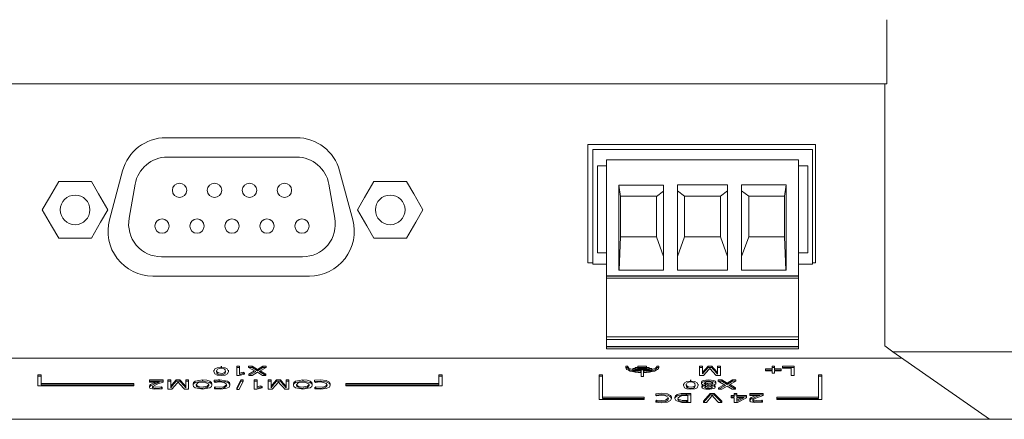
# Model space of a CAD drawing. Header units: millimetres. Extents: x 0 to 841, y 0 to 594.
# Tile 7 of 10: x 195 to 273, y 494 to 526. Entities that reach past the tile are written whole.
import ezdxf

# ---------------------------------------------------------------- set-up
doc = ezdxf.new("R2010")
doc.units = ezdxf.units.MM
doc.layers.add('1', color=7, linetype='Continuous')

msp = doc.modelspace()

# ---------------------------------------------------------------- linework, layer by layer
at = {"layer": '1', "color": 7, "linetype": 'Continuous', "lineweight": 13}
for p, q in [((264.189095, 525.597652), (264.189095, 520.511752)), ((141.298498, 520.511752), (264.006665, 520.511752)), ((264.006665, 520.511752), (264.006665, 499.730352)), ((264.189095, 520.511752), (264.006665, 520.511752)), ((217.339938, 516.243205), (206.987959, 516.243205)), ((240.469467, 506.307271), (240.472334, 515.713367)), ((240.472334, 515.713367), (258.515563, 515.713367)), ((258.515563, 515.713367), (258.51843, 506.307271)), ((240.843265, 515.311752), (240.843265, 506.211752)), ((258.283265, 515.311752), (240.843265, 515.311752)), ((258.283265, 506.211752), (258.283265, 515.311752)), ((217.355092, 514.699898), (207.107258, 514.699898)), ((241.943266, 514.011752), (241.223255, 514.011752)), ((241.223255, 514.011752), (241.223255, 507.111752)), ((241.943265, 505.291752), (241.943265, 514.491752)), ((241.943265, 514.491752), (257.183265, 514.491752)), ((257.903265, 514.011752), (257.183253, 514.011752)), ((257.183265, 505.291752), (257.183265, 514.491752)), ((257.903265, 507.111752), (257.903265, 514.011752)), ((203.556744, 513.611144), (202.518642, 509.741449)), ((221.809255, 509.741449), (220.771153, 513.611144)), ((204.546757, 512.551384), (204.070675, 509.851384)), ((220.391675, 509.851384), (219.915592, 512.551384)), ((243.058265, 511.575098), (242.924407, 512.475098)), ((242.924407, 512.475098), (242.924407, 505.741752)), ((246.470698, 512.475098), (242.924407, 512.475098)), ((246.470698, 505.741752), (246.470698, 512.475098)), ((247.575832, 512.491752), (247.575832, 505.741752)), ((251.550697, 512.491752), (247.575832, 512.491752)), ((251.550697, 505.741752), (251.550697, 512.491752)), ((252.655832, 512.491752), (252.655832, 505.741752)), ((256.202122, 512.491752), (252.655832, 512.491752)), ((256.202122, 512.491752), (256.068265, 511.591752)), ((256.202122, 505.741752), (256.202122, 512.491752)), ((246.470698, 512.00451), (245.908265, 511.575098)), ((248.138265, 511.591752), (247.575832, 512.021164)), ((251.550697, 512.021164), (250.988265, 511.591752)), ((253.218265, 511.591752), (252.655832, 512.021164)), ((243.058265, 511.591752), (243.058265, 511.575098)), ((245.908265, 511.591752), (243.058265, 511.591752)), ((243.058265, 511.575098), (243.058265, 508.391752)), ((245.908265, 511.575098), (245.908265, 511.591752)), ((245.908265, 508.391752), (245.908265, 511.575098)), ((248.138265, 508.391752), (248.138265, 511.591752)), ((248.138265, 511.591752), (250.988265, 511.591752)), ((250.988265, 511.591752), (250.988265, 508.391752)), ((253.218265, 508.391752), (253.218265, 511.591752)), ((253.218265, 511.591752), (256.068265, 511.591752)), ((256.068265, 511.591752), (256.068265, 508.391752)), ((242.950041, 505.741752), (243.058265, 508.391752)), ((243.058265, 508.391752), (245.908265, 508.391752)), ((245.908265, 508.391752), (246.470698, 506.827888)), ((247.575832, 506.827888), (248.138265, 508.391752)), ((250.988265, 508.391752), (248.138265, 508.391752)), ((250.988265, 508.391752), (251.550697, 506.827888)), ((252.655832, 506.827888), (253.218265, 508.391752)), ((256.068265, 508.391752), (253.218265, 508.391752)), ((256.068265, 508.391752), (256.176488, 505.741752)), ((241.223255, 507.111752), (241.943362, 507.111752)), ((257.183157, 507.111752), (257.903265, 507.111752)), ((206.631175, 506.799898), (217.831175, 506.799898)), ((240.843265, 506.307271), (240.469467, 506.307271)), ((240.843265, 506.211752), (241.943347, 506.211752)), ((257.183182, 506.211752), (258.283265, 506.211752)), ((258.51843, 506.307271), (258.283265, 506.307271)), ((242.924407, 505.741752), (246.470698, 505.741752)), ((247.575832, 505.741752), (251.550697, 505.741752)), ((252.655832, 505.741752), (256.202122, 505.741752)), ((205.950996, 505.266954), (218.376901, 505.266954)), ((241.943265, 505.091752), (241.943265, 505.291752)), ((241.943265, 500.438352), (241.943265, 505.091752)), ((241.943265, 505.091752), (257.183265, 505.091752)), ((257.183265, 505.091752), (257.183265, 505.291752)), ((257.183265, 500.438352), (257.183265, 505.091752)), ((241.943265, 500.241752), (241.943265, 500.438352)), ((241.943265, 500.438352), (257.183265, 500.438352)), ((241.943265, 500.241752), (257.183265, 500.241752)), ((241.943265, 499.683028), (241.943265, 500.241752)), ((257.183265, 500.241752), (257.183265, 500.438352)), ((257.183265, 499.683028), (257.183265, 500.241752)), ((241.943265, 499.491752), (241.943265, 499.683028)), ((241.943265, 499.491752), (257.183265, 499.491752)), ((257.183265, 499.491752), (257.183265, 499.683028)), ((264.006665, 499.730352), (264.663363, 499.271452)), ((264.663363, 499.271452), (272.333229, 493.911752)), ((264.663363, 499.271452), (324.320359, 499.271452)), ((139.912406, 498.761752), (265.392756, 498.761752)), ((210.777964, 497.811993), (210.777964, 497.707204)), ((211.654264, 497.633399), (211.654264, 497.52861)), ((211.947775, 497.698771), (211.947775, 497.80356)), ((212.604789, 498.125065), (212.825275, 498.125065)), ((212.604789, 498.125065), (212.604789, 498.020276)), ((212.825275, 498.020276), (212.604789, 498.020276)), ((212.604789, 498.020276), (212.604789, 497.393858)), ((212.825275, 498.125065), (212.825275, 498.020276)), ((212.825275, 497.47263), (212.825275, 498.020276)), ((212.825275, 497.577419), (213.125489, 497.658732)), ((213.125489, 497.553943), (212.825275, 497.47263)), ((213.125489, 497.658732), (213.125489, 497.553943)), ((213.125489, 497.658732), (213.224266, 497.603713)), ((213.224266, 497.498924), (213.125489, 497.553943)), ((213.224266, 497.603713), (213.224266, 497.498924)), ((213.54346, 498.124988), (213.820743, 498.124988)), ((213.54346, 498.124988), (213.54346, 498.020199)), ((213.54346, 498.020199), (214.115312, 497.697931)), ((213.820743, 498.020199), (213.54346, 498.020199)), ((213.56639, 497.49868), (214.021533, 497.750777)), ((214.115312, 497.697931), (213.56639, 497.393891)), ((213.820743, 498.124988), (213.820743, 498.020199)), ((213.820743, 498.124988), (214.250779, 497.866245)), ((214.250779, 497.761456), (213.820743, 498.020199)), ((213.820743, 497.393891), (214.250779, 497.640813)), ((214.250779, 497.866245), (214.67376, 498.124988)), ((214.67376, 498.020199), (214.250779, 497.761456)), ((214.250779, 497.866245), (214.250779, 497.761456)), ((214.250779, 497.640813), (214.640246, 497.393891)), ((214.389774, 497.701797), (214.936226, 498.020199)), ((214.908004, 497.393891), (214.389774, 497.701797)), ((214.47882, 497.75368), (214.908004, 497.49868)), ((214.67376, 498.124988), (214.67376, 498.020199)), ((214.67376, 498.124988), (214.936226, 498.124988)), ((214.936226, 498.020199), (214.67376, 498.020199)), ((214.936226, 498.124988), (214.936226, 498.020199)), ((243.467094, 498.020265), (243.467094, 498.125054)), ((243.618583, 498.125054), (243.467094, 498.125054)), ((243.467094, 498.020265), (243.618583, 498.020265)), ((243.618583, 498.020265), (243.618583, 498.125054)), ((244.223671, 497.937129), (244.023072, 497.937129)), ((244.023072, 497.83234), (244.023072, 497.937129)), ((244.023072, 497.83234), (245.535783, 497.83234)), ((244.023072, 497.785386), (244.023072, 497.83234)), ((244.695819, 497.785386), (244.023072, 497.785386)), ((244.223661, 497.926247), (244.223661, 498.031036)), ((244.437452, 498.031036), (244.223661, 498.031036)), ((244.223661, 497.879294), (244.223661, 497.926247)), ((244.223661, 497.926247), (245.335617, 497.926247)), ((245.335617, 497.879294), (244.223661, 497.879294)), ((244.437444, 498.020265), (244.437444, 498.125054)), ((245.121481, 498.125054), (244.437444, 498.125054)), ((244.437444, 498.020265), (245.121481, 498.020265)), ((244.437444, 497.973312), (244.437444, 498.020265)), ((245.121481, 497.973312), (244.437444, 497.973312)), ((244.695819, 497.657607), (244.695819, 497.785386)), ((244.695819, 497.30005), (244.695819, 497.610055)), ((244.863388, 497.785386), (244.863388, 497.657607)), ((245.535783, 497.785386), (244.863388, 497.785386)), ((244.863388, 497.610055), (244.863388, 497.30005)), ((245.335617, 498.031036), (245.121478, 498.031036)), ((245.121481, 498.020265), (245.121481, 498.125054)), ((245.121481, 498.020265), (245.121481, 497.973312)), ((245.535783, 497.937129), (245.335609, 497.937129)), ((245.335617, 497.926247), (245.335617, 498.031036)), ((245.335617, 497.926247), (245.335617, 497.879294)), ((245.535783, 497.83234), (245.535783, 497.937129)), ((245.535783, 497.83234), (245.535783, 497.785386)), ((246.092113, 498.125054), (245.940624, 498.125054)), ((245.940624, 498.020265), (245.940624, 498.125054)), ((245.940624, 498.020265), (246.092113, 498.020265)), ((246.092113, 498.020265), (246.092113, 498.125054)), ((249.327297, 498.020243), (249.327297, 498.125032)), ((249.558367, 498.125032), (249.327297, 498.125032)), ((249.327297, 497.393936), (249.327297, 498.020243)), ((249.327297, 498.020243), (249.558367, 498.020243)), ((249.558367, 498.020243), (249.558367, 498.125032)), ((250.00075, 498.125032), (249.558367, 497.627559)), ((249.558367, 498.020243), (249.558367, 497.52277)), ((249.558367, 497.52277), (250.00075, 498.020243)), ((250.068783, 497.872864), (249.642891, 497.393936)), ((250.00075, 498.020243), (250.00075, 498.125032)), ((250.293997, 498.125032), (250.00075, 498.125032)), ((250.00075, 498.020243), (250.293997, 498.020243)), ((250.65242, 497.393936), (250.133274, 497.948708)), ((250.293997, 498.020243), (250.293997, 498.125032)), ((250.976886, 498.125032), (250.757811, 498.125032)), ((250.757811, 498.020243), (250.757811, 498.125032)), ((250.757811, 497.50327), (250.757811, 498.020243)), ((250.757811, 498.020243), (250.976886, 498.020243)), ((250.976886, 498.020243), (250.976886, 498.125032)), ((250.976886, 498.020243), (250.976886, 497.393936)), ((255.091086, 497.923032), (254.55557, 497.923032)), ((254.55557, 497.818243), (254.55557, 497.923032)), ((254.55557, 497.818243), (255.091086, 497.818243)), ((254.55557, 497.763997), (254.55557, 497.818243)), ((255.091086, 497.763997), (254.55557, 497.763997)), ((255.2643, 498.124988), (255.091086, 498.124988)), ((255.091086, 498.020199), (255.091086, 498.124988)), ((255.091086, 498.020199), (255.2643, 498.020199)), ((255.091086, 497.818243), (255.091086, 498.020199)), ((255.091086, 497.561599), (255.091086, 497.763997)), ((255.2643, 497.561599), (255.091086, 497.561599)), ((255.2643, 498.020199), (255.2643, 498.124988)), ((255.2643, 498.020199), (255.2643, 497.818243)), ((255.798406, 497.923032), (255.2643, 497.923032)), ((255.2643, 497.818243), (255.798406, 497.818243)), ((255.2643, 497.763997), (255.2643, 497.561599)), ((255.798406, 497.763997), (255.2643, 497.763997)), ((255.798406, 497.818243), (255.798406, 497.923032)), ((255.798406, 497.818243), (255.798406, 497.763997)), ((255.894502, 498.020199), (255.894502, 498.124988)), ((256.8276, 498.124988), (255.894502, 498.124988)), ((255.894502, 498.020199), (256.8276, 498.020199)), ((255.894502, 497.96054), (255.894502, 498.020199)), ((256.596177, 497.96054), (255.894502, 497.96054)), ((256.596177, 497.393891), (256.596177, 497.96054)), ((256.8276, 498.020199), (256.8276, 498.124988)), ((256.8276, 498.020199), (256.8276, 497.393891)), ((196.822111, 497.427532), (196.822111, 497.322743)), ((196.822111, 497.427532), (197.081755, 497.427532)), ((196.822111, 497.322743), (196.822111, 496.571151)), ((197.081755, 497.322743), (196.822111, 497.322743)), ((197.081755, 497.427532), (197.081755, 497.322743)), ((197.081755, 496.652575), (197.081755, 497.322743)), ((205.693519, 497.029817), (206.760319, 497.029817)), ((205.693519, 497.029817), (205.693519, 496.925028)), ((206.760319, 496.925028), (205.693519, 496.925028)), ((205.693519, 496.925028), (205.693519, 496.865369)), ((205.693519, 496.865369), (206.481977, 496.865369)), ((205.774658, 496.674736), (206.101441, 496.832324)), ((206.101441, 496.832324), (206.192675, 496.86537)), ((206.481977, 496.865369), (206.101441, 496.727535)), ((206.101441, 496.832324), (206.101441, 496.727535)), ((206.760319, 497.029817), (206.760319, 496.925028)), ((206.760319, 496.861502), (206.760319, 496.925028)), ((207.137756, 497.029828), (207.368826, 497.029828)), ((207.137756, 497.029828), (207.137756, 496.925039)), ((207.137756, 496.925039), (207.137756, 496.298731)), ((207.368826, 496.925039), (207.137756, 496.925039)), ((207.368826, 497.029828), (207.368826, 496.925039)), ((207.368826, 496.405012), (207.368826, 496.925039)), ((207.453744, 496.298731), (207.874766, 496.772573)), ((207.489449, 496.667702), (207.811209, 497.029828)), ((207.811209, 496.925039), (207.489449, 496.562913)), ((207.811209, 497.029828), (208.106093, 497.029828)), ((207.811209, 497.029828), (207.811209, 496.925039)), ((208.106093, 496.925039), (207.811209, 496.925039)), ((207.874766, 496.772573), (207.952031, 496.861339)), ((207.952031, 496.861339), (207.979059, 496.821517)), ((208.106093, 497.029828), (208.106093, 496.925039)), ((208.106093, 497.029828), (208.430854, 496.672243)), ((208.430854, 496.567454), (208.106093, 496.925039)), ((208.568623, 497.029828), (208.787345, 497.029828)), ((208.568623, 497.029828), (208.568623, 496.925039)), ((208.787345, 496.925039), (208.568623, 496.925039)), ((208.568623, 496.925039), (208.568623, 496.405012)), ((208.787345, 497.029828), (208.787345, 496.925039)), ((208.787345, 496.298731), (208.787345, 496.925039)), ((210.827131, 497.003276), (210.827131, 496.898487)), ((210.827131, 496.898487), (210.883697, 496.840811)), ((211.253852, 497.038722), (211.253852, 496.933932)), ((212.604789, 497.393858), (212.803755, 497.393858)), ((212.614859, 496.3857), (212.929889, 497.048024)), ((212.929889, 496.943235), (212.614859, 496.280911)), ((212.803755, 497.393858), (213.224266, 497.498924)), ((212.805712, 496.280911), (213.120742, 496.943235)), ((212.929889, 497.048024), (212.929889, 496.943235)), ((212.929889, 497.048024), (213.120742, 497.048024)), ((213.120742, 496.943235), (212.929889, 496.943235)), ((213.120742, 497.048024), (213.120742, 496.943235)), ((213.56639, 497.49868), (213.56639, 497.393891)), ((213.56639, 497.393891), (213.820743, 497.393891)), ((213.999072, 497.029795), (214.219558, 497.029795)), ((213.999072, 497.029795), (213.999072, 496.925006)), ((214.219558, 496.925006), (213.999072, 496.925006)), ((213.999072, 496.925006), (213.999072, 496.298698)), ((214.219558, 497.029795), (214.219558, 496.925006)), ((214.219558, 496.37747), (214.219558, 496.925006)), ((214.640246, 497.393891), (214.908004, 497.393891)), ((214.908004, 497.49868), (214.908004, 497.393891)), ((215.099915, 497.029828), (215.330985, 497.029828)), ((215.099915, 497.029828), (215.099915, 496.925039)), ((215.330985, 496.925039), (215.099915, 496.925039)), ((215.099915, 496.925039), (215.099915, 496.298731)), ((215.330985, 497.029828), (215.330985, 496.925039)), ((215.330985, 496.405012), (215.330985, 496.925039)), ((215.415509, 496.298731), (215.91612, 496.861683)), ((215.451407, 496.667773), (215.773368, 497.029828)), ((215.773368, 496.925039), (215.451407, 496.562984)), ((215.773368, 497.029828), (216.066305, 497.029828)), ((215.773368, 497.029828), (215.773368, 496.925039)), ((216.066305, 496.925039), (215.773368, 496.925039)), ((215.91612, 496.861683), (215.941219, 496.821517)), ((216.066305, 497.029828), (216.066305, 496.925039)), ((216.530429, 497.029828), (216.749504, 497.029828)), ((216.530429, 497.029828), (216.530429, 496.925039)), ((216.749504, 496.925039), (216.530429, 496.925039)), ((216.530429, 496.925039), (216.530429, 496.408032)), ((216.749504, 497.029828), (216.749504, 496.925039)), ((216.749504, 496.298731), (216.749504, 496.925039)), ((218.788666, 497.003534), (218.788666, 496.898745)), ((218.84572, 496.840571), (218.788666, 496.898745)), ((228.632506, 497.427532), (228.892151, 497.427532)), ((228.632506, 497.427532), (228.632506, 497.322743)), ((228.892151, 497.322743), (228.632506, 497.322743)), ((228.632506, 497.322743), (228.632506, 496.652575)), ((228.892151, 497.427532), (228.892151, 497.322743)), ((228.892151, 496.571151), (228.892151, 497.322743)), ((241.362245, 497.427565), (241.62189, 497.427565)), ((241.362245, 497.427565), (241.362245, 497.322776)), ((241.62189, 497.322776), (241.362245, 497.322776)), ((241.362245, 497.322776), (241.362245, 495.489812)), ((241.62189, 497.427565), (241.62189, 497.322776)), ((241.62189, 495.571236), (241.62189, 497.322776)), ((244.863388, 497.30005), (244.695819, 497.30005)), ((249.642891, 497.393936), (249.327297, 497.393936)), ((249.465939, 496.861007), (249.465939, 496.756218)), ((249.785647, 496.788665), (249.785647, 496.683876)), ((250.609997, 496.762656), (250.609997, 496.867445)), ((250.976886, 497.393936), (250.65242, 497.393936)), ((251.080462, 497.029817), (250.803531, 497.029817)), ((250.803531, 496.925028), (250.803531, 497.029817)), ((250.803531, 496.925028), (251.080462, 496.925028)), ((251.375384, 496.602759), (250.803531, 496.925028)), ((251.080462, 496.925028), (251.080462, 497.029817)), ((251.510498, 496.771074), (251.080462, 497.029817)), ((251.080462, 496.925028), (251.510498, 496.666285)), ((251.933831, 497.029817), (251.510498, 496.771074)), ((251.510498, 496.666285), (251.933831, 496.925028)), ((251.510498, 496.666285), (251.510498, 496.771074)), ((252.196298, 496.925028), (251.649845, 496.606626)), ((251.933831, 496.925028), (251.933831, 497.029817)), ((252.196298, 497.029817), (251.933831, 497.029817)), ((251.933831, 496.925028), (252.196298, 496.925028)), ((252.196298, 496.925028), (252.196298, 497.029817)), ((256.8276, 497.393891), (256.596177, 497.393891)), ((258.752355, 497.427565), (258.752355, 497.322776)), ((258.752355, 497.427565), (259.012, 497.427565)), ((258.752355, 497.322776), (258.752355, 495.571236)), ((259.012, 497.322776), (258.752355, 497.322776)), ((259.012, 497.427565), (259.012, 497.322776)), ((259.012, 495.489812), (259.012, 497.322776)), ((196.822111, 496.571151), (204.45728, 496.571151)), ((197.081755, 496.757364), (204.45728, 496.757364)), ((204.45728, 496.652575), (197.081755, 496.652575)), ((204.45728, 496.757364), (204.45728, 496.652575)), ((204.45728, 496.571151), (204.45728, 496.652575)), ((205.686816, 496.556179), (205.686816, 496.45139)), ((206.101441, 496.727535), (205.774658, 496.569947)), ((205.774658, 496.674736), (205.774658, 496.569947)), ((206.63609, 496.499172), (206.692939, 496.436985)), ((206.63609, 496.499172), (206.63609, 496.394383)), ((206.692939, 496.332195), (206.63609, 496.394383)), ((206.692939, 496.436985), (206.692939, 496.332195)), ((207.137756, 496.298731), (207.453744, 496.298731)), ((207.368826, 496.509802), (207.489445, 496.667702)), ((207.489445, 496.562913), (207.368826, 496.405012)), ((208.466469, 496.298731), (208.787345, 496.298731)), ((209.14298, 496.71533), (209.14298, 496.610541)), ((210.268341, 496.532649), (210.268341, 496.42786)), ((210.634525, 496.609677), (210.634525, 496.714466)), ((210.834938, 496.433515), (210.909021, 496.491186)), ((210.834938, 496.433515), (210.834938, 496.328726)), ((210.909021, 496.386396), (210.834938, 496.328726)), ((210.909021, 496.491186), (210.909021, 496.386396)), ((212.065427, 496.618051), (212.065427, 496.72284)), ((212.614859, 496.3857), (212.614859, 496.280911)), ((212.614859, 496.280911), (212.805712, 496.280911)), ((213.999072, 496.298698), (214.198039, 496.298698)), ((214.198039, 496.298698), (214.61855, 496.403764)), ((214.219558, 496.482259), (214.519772, 496.563572)), ((214.519772, 496.458783), (214.219558, 496.37747)), ((214.519772, 496.563572), (214.61855, 496.508553)), ((214.519772, 496.563572), (214.519772, 496.458783)), ((214.61855, 496.403764), (214.519772, 496.458783)), ((214.61855, 496.508553), (214.61855, 496.403764)), ((215.099915, 496.298731), (215.415509, 496.298731)), ((215.330985, 496.509802), (215.451406, 496.667773)), ((215.451406, 496.562984), (215.330985, 496.405012)), ((216.428628, 496.298731), (216.749504, 496.298731)), ((217.105139, 496.71533), (217.105139, 496.610541)), ((218.230501, 496.532649), (218.230501, 496.42786)), ((218.596684, 496.609677), (218.596684, 496.714466)), ((218.871216, 496.49113), (218.796793, 496.433568)), ((218.796793, 496.433568), (218.796793, 496.328779)), ((218.796793, 496.328779), (218.871216, 496.386341)), ((218.871216, 496.49113), (218.871216, 496.386341)), ((220.027621, 496.617601), (220.027621, 496.72239)), ((221.256981, 496.757364), (228.632506, 496.757364)), ((221.256981, 496.757364), (221.256981, 496.652575)), ((228.632506, 496.652575), (221.256981, 496.652575)), ((221.256981, 496.652575), (221.256981, 496.571151)), ((221.256981, 496.571151), (228.892151, 496.571151)), ((248.037965, 496.716789), (248.037965, 496.612)), ((248.914265, 496.433406), (248.914265, 496.538195)), ((249.207776, 496.603662), (249.207776, 496.708451)), ((249.514622, 496.549338), (249.514622, 496.444549)), ((249.58165, 496.527147), (249.58165, 496.631936)), ((249.695436, 496.564048), (249.58165, 496.527147)), ((249.695436, 496.564048), (249.695436, 496.62085)), ((249.827183, 496.59222), (249.695436, 496.564048)), ((249.952118, 496.563272), (249.980105, 496.568441)), ((250.052112, 496.625484), (250.052112, 496.730273)), ((250.556022, 496.445558), (250.556022, 496.550347)), ((251.281604, 496.655605), (250.826462, 496.403509)), ((250.826462, 496.29872), (251.375384, 496.602759)), ((250.826462, 496.29872), (250.826462, 496.403509)), ((251.080462, 496.29872), (250.826462, 496.29872)), ((251.510498, 496.545642), (251.080462, 496.29872)), ((251.899964, 496.29872), (251.510498, 496.545642)), ((251.649845, 496.606626), (252.167723, 496.29872)), ((252.167723, 496.403509), (251.738863, 496.658489)), ((252.167723, 496.29872), (251.899964, 496.29872)), ((252.167723, 496.29872), (252.167723, 496.403509)), ((241.362245, 495.489812), (244.932004, 495.489812)), ((241.62189, 495.676025), (244.932004, 495.676025)), ((244.932004, 495.571236), (241.62189, 495.571236)), ((244.932004, 495.676025), (244.932004, 495.571236)), ((244.932004, 495.489812), (244.932004, 495.571236)), ((245.858433, 495.942578), (245.858433, 495.837789)), ((245.858433, 495.837789), (245.915079, 495.779762)), ((245.866432, 495.372634), (245.940983, 495.430175)), ((245.866432, 495.372634), (245.866432, 495.267845)), ((245.940983, 495.325386), (245.866432, 495.267845)), ((245.940983, 495.430175), (245.940983, 495.325386)), ((247.097036, 495.55738), (247.097036, 495.662169)), ((247.362007, 495.652589), (247.362007, 495.5478)), ((247.827321, 495.762409), (247.907049, 495.781579)), ((247.907049, 495.781579), (248.01751, 495.796263)), ((247.907049, 495.246581), (248.227724, 495.237742)), ((248.01751, 495.796263), (248.135305, 495.803433)), ((248.135305, 495.803433), (248.24113, 495.804391)), ((248.227724, 495.237742), (248.61966, 495.237742)), ((248.24113, 495.804391), (248.388591, 495.804391)), ((248.258769, 495.968839), (248.61966, 495.968839)), ((248.61966, 495.86405), (248.258769, 495.86405)), ((248.276407, 495.40219), (248.388591, 495.40219)), ((248.388591, 495.297401), (248.276407, 495.297401)), ((248.388591, 495.804391), (248.388591, 495.297401)), ((248.61966, 495.968839), (248.61966, 495.86405)), ((248.61966, 495.237742), (248.61966, 495.86405)), ((249.641684, 495.342534), (250.173011, 495.968839)), ((250.173011, 495.86405), (249.641684, 495.237746)), ((249.641706, 495.237742), (249.872797, 495.237742)), ((249.872797, 495.237742), (250.208248, 495.657788)), ((250.173011, 495.968839), (250.473348, 495.968839)), ((250.173011, 495.968839), (250.173011, 495.86405)), ((250.473348, 495.86405), (250.173011, 495.86405)), ((250.427393, 495.666703), (250.825852, 495.237742)), ((250.473348, 495.968839), (250.473348, 495.86405)), ((250.473348, 495.968839), (251.080356, 495.342532)), ((251.080356, 495.237742), (250.473348, 495.86405)), ((250.825852, 495.237742), (251.080356, 495.237742)), ((251.080356, 495.342532), (251.080356, 495.237742)), ((251.81872, 495.788813), (252.059314, 495.788813)), ((251.81872, 495.788813), (251.81872, 495.684024)), ((252.059314, 495.684024), (251.81872, 495.684024)), ((251.81872, 495.684024), (251.81872, 495.624365)), ((251.81872, 495.624365), (252.059314, 495.624365)), ((252.059314, 495.968894), (252.278389, 495.968894)), ((252.059314, 495.968894), (252.059314, 495.864105)), ((252.278389, 495.864105), (252.059314, 495.864105)), ((252.059314, 495.864105), (252.059314, 495.684024)), ((252.059314, 495.624365), (252.059314, 495.237687)), ((252.059314, 495.237687), (252.318959, 495.237687)), ((252.278389, 495.968894), (252.278389, 495.864105)), ((252.278389, 495.684024), (252.278389, 495.864105)), ((252.278389, 495.788813), (253.034392, 495.788813)), ((253.034392, 495.684024), (252.278389, 495.684024)), ((252.278389, 495.318227), (252.278389, 495.624365)), ((252.278389, 495.624365), (252.823431, 495.624365)), ((252.823431, 495.624365), (252.278389, 495.318227)), ((252.278389, 495.423016), (252.636865, 495.624364)), ((252.318959, 495.237687), (253.034392, 495.615085)), ((253.034392, 495.788813), (253.034392, 495.684024)), ((253.034392, 495.615085), (253.034392, 495.684024)), ((253.302186, 495.49549), (253.302186, 495.390701)), ((254.375688, 495.968828), (253.308888, 495.968828)), ((253.308888, 495.968828), (253.308888, 495.864039)), ((253.308888, 495.80438), (253.308888, 495.864039)), ((253.308888, 495.864039), (254.375688, 495.864039)), ((254.101843, 495.80438), (253.308888, 495.80438)), ((253.414491, 495.630454), (253.414491, 495.525665)), ((254.308308, 495.375996), (254.251397, 495.438168)), ((254.251397, 495.438168), (254.251397, 495.333379)), ((254.251397, 495.333379), (254.308308, 495.271207)), ((254.308308, 495.375996), (254.308308, 495.271207)), ((254.375688, 495.968828), (254.375688, 495.864039)), ((254.375688, 495.864039), (254.375688, 495.800513)), ((255.442241, 495.676025), (258.752355, 495.676025)), ((255.442241, 495.676025), (255.442241, 495.571236)), ((255.442241, 495.571236), (255.442241, 495.489812)), ((258.752355, 495.571236), (255.442241, 495.571236)), ((255.442241, 495.489812), (259.012, 495.489812)), ((272.333229, 493.911752), (132.971933, 493.911752)), ((280.035267, 493.911752), (272.333229, 493.911752))]:
    msp.add_line(p, q, dxfattribs=at)
at = {"layer": '1', "color": 7, "linetype": 'Continuous', "lineweight": 25}
for p, q in [((241.943265, 505.291752), (257.183265, 505.291752)), ((241.943265, 499.683028), (257.183265, 499.683028)), ((211.363575, 498.133871), (211.363575, 498.029082)), ((209.889458, 497.038755), (209.889458, 496.933966)), ((217.851617, 497.038755), (217.851617, 496.933966)), ((248.623576, 496.933877), (248.623576, 497.038666)), ((208.430854, 496.672243), (208.430854, 496.567454)), ((248.258769, 495.968839), (248.258769, 495.86405)), ((248.276407, 495.40219), (248.276407, 495.297401))]:
    msp.add_line(p, q, dxfattribs=at)
at = {"layer": '1', "color": 7, "linetype": 'Continuous', "lineweight": 13}
for points in [[(198.484227, 512.771785), (197.754187, 511.505643), (197.185189, 510.52187)], [(201.082303, 512.771785), (199.624114, 512.77006), (198.484227, 512.771785)], [(202.381341, 510.52187), (201.651301, 511.784565), (201.082303, 512.771785)], [(223.484227, 512.771785), (222.754187, 511.505643), (222.185189, 510.52187)], [(226.082303, 512.771785), (224.624114, 512.77006), (223.484227, 512.771785)], [(227.381341, 510.52187), (226.651301, 511.784565), (226.082303, 512.771785)], [(197.185189, 510.52187), (197.915228, 509.255729), (198.484227, 508.271956)], [(201.082303, 508.271956), (201.812343, 509.53465), (202.381341, 510.52187)], [(222.185189, 510.52187), (222.915228, 509.255729), (223.484227, 508.271956)], [(226.082303, 508.271956), (226.812343, 509.53465), (227.381341, 510.52187)], [(198.484227, 508.271956), (199.940782, 508.27023), (201.082303, 508.271956)], [(223.484227, 508.271956), (224.940782, 508.27023), (226.082303, 508.271956)], [(211.363575, 498.029082), (211.045755, 497.995718), (210.86477, 497.909736), (210.777964, 497.707258), (210.864482, 497.505003), (211.044384, 497.418144), (211.363575, 497.384987)], [(211.654264, 497.52861), (211.524565, 497.462105), (211.278906, 497.448767), (211.103547, 497.503409), (211.037146, 497.577998), (211.012547, 497.732322), (211.071475, 497.885569)], [(211.012878, 497.782089), (211.038426, 497.680189), (211.149313, 497.584092), (211.452532, 497.554206), (211.654264, 497.633399)], [(211.071475, 497.885569), (211.202068, 497.95213), (211.448427, 497.96523), (211.623257, 497.910042), (211.688438, 497.835733), (211.71331, 497.681594), (211.654264, 497.52861)], [(211.363575, 497.384987), (211.683489, 497.419164), (211.862409, 497.506657), (211.947715, 497.707972), (211.859469, 497.9104), (211.680243, 497.996351), (211.363575, 498.029082)], [(211.654264, 497.633399), (211.692787, 497.690502), (211.706957, 497.736001)], [(206.63609, 496.394383), (206.349414, 496.350382), (206.041107, 496.370523), (205.957557, 496.402698), (205.926268, 496.433412), (205.922408, 496.469744), (205.941783, 496.50581), (206.137276, 496.628474), (206.347727, 496.715284), (206.760319, 496.861502)], [(209.142982, 496.71533), (209.180339, 496.823975), (209.303624, 496.926659), (209.889458, 497.038755)], [(209.889458, 496.933966), (209.304504, 496.822365), (209.180941, 496.720002), (209.142984, 496.611654), (209.179351, 496.503632), (209.304523, 496.401446), (209.889458, 496.28976)], [(210.268341, 496.42786), (209.747654, 496.357383), (209.418755, 496.509493), (209.390377, 496.634054), (209.510927, 496.795866)], [(209.510927, 496.795866), (210.031498, 496.866343), (210.359799, 496.714232), (210.389141, 496.589655), (210.268341, 496.42786)], [(209.889458, 497.038755), (210.23801, 497.008722), (210.475421, 496.925891), (210.598821, 496.82296), (210.63453, 496.714474)], [(209.889458, 496.28976), (210.473673, 496.401523), (210.596934, 496.503875), (210.634508, 496.612139), (210.597531, 496.71999), (210.473451, 496.82219), (209.889458, 496.933966)], [(210.834938, 496.328726), (211.302639, 496.289857), (211.747475, 496.342804), (211.993823, 496.467922), (212.065334, 496.611351), (212.039581, 496.707996), (211.940828, 496.80056), (211.666741, 496.900062), (211.253852, 496.933932)], [(210.883697, 496.840811), (211.250602, 496.874085), (211.599629, 496.83181), (211.774034, 496.729544), (211.820589, 496.615454), (211.772994, 496.50122), (211.610671, 496.397208), (211.269905, 496.349507), (210.909021, 496.386397)], [(211.253852, 497.038722), (211.882466, 496.936507), (212.02513, 496.833504), (212.065406, 496.722833)], [(217.105141, 496.71533), (217.142498, 496.823975), (217.265783, 496.926659), (217.851617, 497.038755)], [(217.851617, 496.933966), (217.266663, 496.822365), (217.1431, 496.720002), (217.105144, 496.611654), (217.14151, 496.503632), (217.266682, 496.401446), (217.851617, 496.28976)], [(218.230501, 496.42786), (217.709814, 496.357383), (217.380914, 496.509493), (217.352536, 496.634054), (217.473087, 496.795866)], [(217.473087, 496.795866), (217.993657, 496.866343), (218.321959, 496.714232), (218.351301, 496.589655), (218.230501, 496.42786)], [(217.851617, 497.038755), (218.200169, 497.008722), (218.43758, 496.925891), (218.56098, 496.82296), (218.59669, 496.714474)], [(217.851617, 496.28976), (218.435832, 496.401523), (218.559093, 496.503875), (218.596667, 496.612139), (218.55969, 496.71999), (218.43561, 496.82219), (217.851617, 496.933966)], [(220.027604, 496.722394), (219.957647, 496.864787), (219.703751, 496.987147), (219.258158, 497.038735), (218.788666, 497.003534)], [(218.788666, 496.898745), (219.263086, 496.933911), (219.710952, 496.880371), (219.962172, 496.755821), (220.027543, 496.611816), (219.955987, 496.467879), (219.709258, 496.342631), (219.263914, 496.289798), (218.796793, 496.328779)], [(218.871216, 496.386341), (219.228838, 496.349577), (219.565774, 496.394813), (219.731026, 496.49658), (219.782573, 496.608892), (219.706805, 496.757857), (219.524783, 496.842226), (219.210615, 496.874218)], [(248.623576, 496.933877), (248.305704, 496.900521), (248.124691, 496.814541), (248.037965, 496.612055), (248.124482, 496.409799), (248.304384, 496.32294), (248.623576, 496.289782)], [(248.914265, 496.433406), (248.784566, 496.366901), (248.538907, 496.353563), (248.363548, 496.408205), (248.297147, 496.482794), (248.272548, 496.637117), (248.331476, 496.790365)], [(248.331476, 496.790365), (248.462073, 496.856927), (248.708439, 496.870025), (248.883265, 496.814832), (248.948445, 496.740525), (248.973307, 496.586389), (248.914265, 496.433406)], [(248.623576, 496.289782), (248.943495, 496.323965), (249.122396, 496.411466), (249.207717, 496.612771), (249.119469, 496.815197), (248.940242, 496.901147), (248.623576, 496.933877)], [(249.465933, 496.861007), (249.498158, 496.928879), (249.612247, 496.988349), (250.02828, 497.0387), (250.45131, 496.99326), (250.574689, 496.935401), (250.609998, 496.867447)], [(250.224764, 496.600174), (250.480412, 496.649132), (250.602658, 496.731781), (250.604308, 496.792502), (250.550379, 496.847794), (250.463493, 496.884788), (250.162471, 496.931022), (249.822085, 496.92409), (249.556061, 496.861676), (249.476981, 496.79765), (249.470738, 496.729537), (249.584087, 496.646078), (249.827183, 496.59222)], [(249.785647, 496.683876), (249.707112, 496.735028), (249.698759, 496.763308), (249.707135, 496.79158), (249.754388, 496.828991), (249.822407, 496.85311), (249.993253, 496.87522), (250.222985, 496.859927), (250.342281, 496.817223), (250.37554, 496.775891), (250.37036, 496.733522), (250.318358, 496.688778), (250.240815, 496.65968), (250.052112, 496.625484)], [(249.731322, 496.81534), (249.758491, 496.799868), (249.785647, 496.788665)], [(250.052112, 496.730273), (250.290529, 496.780966), (250.356845, 496.820544), (250.377503, 496.86443)], [(205.686807, 496.556176), (205.715567, 496.6237), (205.774658, 496.674736)], [(205.774658, 496.569947), (205.706312, 496.506954), (205.687474, 496.441471), (205.713169, 496.3926), (205.786494, 496.348276), (206.060216, 496.295594), (206.692939, 496.332195)], [(205.92071, 496.560707), (205.935902, 496.524782), (205.988497, 496.492158), (206.190097, 496.454619), (206.63609, 496.499172)], [(207.489449, 496.667702), (207.489449, 496.562913)], [(209.412324, 496.624972), (209.552186, 496.511913), (209.804815, 496.456957), (210.268341, 496.532649)], [(210.268341, 496.532649), (210.371321, 496.63217), (210.390071, 496.713617)], [(210.909021, 496.491186), (211.244276, 496.454597), (211.575348, 496.49073), (211.799888, 496.643883)], [(215.451407, 496.667773), (215.451407, 496.562984)], [(217.374484, 496.624972), (217.514345, 496.511913), (217.766975, 496.456957), (218.230501, 496.532649)], [(218.230501, 496.532649), (218.33348, 496.63217), (218.35223, 496.713617)], [(219.768424, 496.656841), (219.651442, 496.537622), (219.428658, 496.467413), (218.871216, 496.49113)], [(248.272879, 496.686885), (248.298427, 496.584985), (248.409313, 496.488888), (248.712533, 496.459002), (248.914265, 496.538195)], [(248.914265, 496.538195), (248.952796, 496.595324), (248.966961, 496.640844)], [(249.514625, 496.549326), (249.532443, 496.596902), (249.58165, 496.631936)], [(249.58165, 496.527147), (249.515691, 496.457649), (249.543701, 496.385591), (249.666668, 496.32851), (249.81978, 496.30063), (250.137748, 496.292072), (250.449904, 496.344241), (250.532834, 496.392682), (250.556015, 496.446602), (250.537657, 496.494746), (250.472326, 496.538943), (250.224764, 496.600174)], [(249.980105, 496.568441), (250.195129, 496.529089), (250.309866, 496.481832), (250.325997, 496.444329), (250.308561, 496.406925), (250.180349, 496.357795), (250.01823, 496.347972), (249.827637, 496.372963), (249.75413, 496.417182), (249.744823, 496.442278), (249.749077, 496.467408), (249.800725, 496.515105)], [(249.780982, 496.498051), (249.919536, 496.458945), (250.069918, 496.453052), (250.287935, 496.496302)], [(250.465692, 496.646513), (250.541375, 496.594762), (250.55602, 496.550342)], [(245.858433, 495.942578), (246.324515, 495.977686), (246.769802, 495.927092), (247.025849, 495.805052), (247.097025, 495.66217)], [(245.866432, 495.267845), (246.334335, 495.228847), (246.780714, 495.282259), (247.026268, 495.407728), (247.096988, 495.552153), (247.029959, 495.696522), (246.776274, 495.820544), (246.328883, 495.872872), (245.858433, 495.837789)], [(245.915079, 495.779762), (246.281912, 495.813181), (246.630952, 495.770893), (246.805814, 495.668688), (246.8522, 495.554566), (246.804953, 495.44027), (246.642502, 495.336215), (246.301748, 495.288496), (245.940983, 495.325386)], [(245.940983, 495.430175), (246.276206, 495.393587), (246.607345, 495.429754), (246.831644, 495.583049)], [(247.362007, 495.65259), (247.401271, 495.770731), (247.555672, 495.880206), (247.863231, 495.953591), (248.258769, 495.968839)], [(248.258769, 495.86405), (247.864073, 495.848894), (247.55669, 495.775846), (247.401854, 495.666722), (247.362009, 495.548854), (247.433031, 495.39256), (247.907049, 495.246581)], [(248.276407, 495.297401), (247.867705, 495.322895), (247.680952, 495.403607), (247.611765, 495.514401), (247.625359, 495.626599), (247.827321, 495.762409)], [(247.682207, 495.507383), (247.947027, 495.413319), (248.276407, 495.40219)], [(249.641684, 495.342535), (249.641684, 495.237746)], [(253.414491, 495.630454), (253.354405, 495.586362), (253.326205, 495.556884), (253.308366, 495.526483), (253.30218, 495.49549)], [(254.308308, 495.271207), (253.651952, 495.236534), (253.381387, 495.296232), (253.31806, 495.343741), (253.302297, 495.394792), (253.414491, 495.525665)], [(254.251397, 495.438168), (253.806517, 495.393576), (253.6042, 495.431034), (253.551341, 495.463719), (253.536078, 495.499732)], [(254.375688, 495.800513), (253.856278, 495.612363), (253.661477, 495.52203), (253.55637, 495.443859), (253.537596, 495.40796), (253.542073, 495.371606), (253.588317, 495.333274), (253.658702, 495.309004), (253.966346, 495.289486), (254.251397, 495.333379)]]:
    msp.add_lwpolyline(points, dxfattribs=at)
for centre in [(208.068675, 512.069898), (210.843675, 512.069898), (213.618675, 512.069898), (216.393675, 512.069898), (206.681175, 509.229898), (209.456175, 509.229898), (212.231175, 509.229898), (215.006175, 509.229898), (217.781175, 509.229898)]:
    msp.add_circle(centre, 0.57, dxfattribs=at)
for centre, radius, start, end in [((206.987959, 512.69067), 3.552536, 90, 164.983134), ((217.339938, 512.69067), 3.552536, 15.016866, 90), ((207.107258, 512.099898), 2.6, 90, 170), ((217.355092, 512.099898), 2.6, 10, 90), ((205.950996, 508.820669), 3.553715, 164.983134, 270), ((206.631175, 509.399898), 2.6, 170, 270), ((217.831175, 509.399898), 2.6, 270, 10), ((218.376901, 508.820669), 3.553715, 270, 15.016866)]:
    msp.add_arc(centre, radius, start, end, dxfattribs=at)
for centre in [(199.783265, 510.519865), (224.783265, 510.519865)]:
    msp.add_ellipse(centre, major_axis=(1.175, 0), ratio=0.999962, dxfattribs=at)
for centre, major_axis, ratio, start_param, end_param in [((244.779604, 498.020256), (1.31251, 0), 0.31317, 3.141569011, 4.648510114), ((244.779604, 498.020256), (1.161021, 0), 0.31317, 3.141565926, 4.640161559), ((244.779604, 498.125045), (1.161021, 0), 0.31317, 3.141565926, 4.002673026), ((244.779604, 498.125045), (1.161021, 0), 0.31317, 4.347490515, 4.640161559), ((244.779604, 498.020256), (1.161021, 0), 0.31317, 4.784616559, 6.283212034), ((244.779604, 498.020256), (1.31251, 0), 0.31317, 4.776267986, 6.283208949), ((244.779604, 498.125045), (1.161021, 0), 0.31317, 4.784616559, 5.077287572), ((244.779604, 498.125045), (1.161021, 0), 0.31317, 5.42170696, 6.283212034), ((239.436463, 498.800157), (11.036924, 0.000001), 0.31317, 6.011577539, 6.034285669), ((181.359862, 491.780587), (71.849381, 0.000002), 0.31317, 0.261972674, 0.285838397), ((181.359858, 491.675798), (71.849385, 0.000003), 0.31317, 0.261972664, 0.285838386), ((363.006647, 510.713378), (-161.249093, 0.000061), 0.31317, 0.278689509, 0.289474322), ((211.311185, 496.701393), (1.078666, 0), 0.31317, 1.623972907, 2.03616432), ((211.311185, 496.596604), (1.078666, 0), 0.31317, 1.623972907, 2.03616432), ((370.970099, 510.713497), (161.250386, 0.000065), 0.313169, 3.420280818, 3.431065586), ((149.123992, 490.857051), (-69.783826, 0.000001), 0.31317, 3.403367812, 3.427942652), ((149.123968, 490.75226), (69.78385, 0.000002), 0.31317, 0.261775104, 0.28634994), ((219.251356, 496.620568), (0.810969, 0), 0.31317, 1.62105484, 2.094334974), ((250.451613, 496.997896), (0.943333, 0), 0.31317, 3.928596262, 4.275084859), ((193.681652, 495.253678), (-15.334201, 0), 0.31317, 3.383701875, 3.418702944), ((193.681652, 495.358467), (-15.334202, 0), 0.31317, 3.383701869, 3.418702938), ((250.451613, 496.893107), (0.943333, 0), 0.31317, 3.928596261, 4.275084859), ((250.164972, 496.450241), (0.419017, 0), 0.31317, 2.103640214, 2.624559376), ((236.370714, 496.74972), (14.270033, 0.000002), 0.31317, 6.036348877, 6.05527257), ((256.520442, 495.332549), (6.382652, 0), 0.31317, 2.905277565, 2.936320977), ((258.497407, 496.401892), (8.404535, 0), 0.31317, 3.37210751, 3.424680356), ((257.398714, 494.784489), (4.634141, 0), 0.31317, 2.36232849, 2.605584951), ((257.398714, 494.889278), (4.634141, 0), 0.31317, 2.459330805, 2.605584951)]:
    msp.add_ellipse(centre, major_axis=major_axis, ratio=ratio, start_param=start_param, end_param=end_param, dxfattribs=at)

doc.saveas('drawing.dxf')
